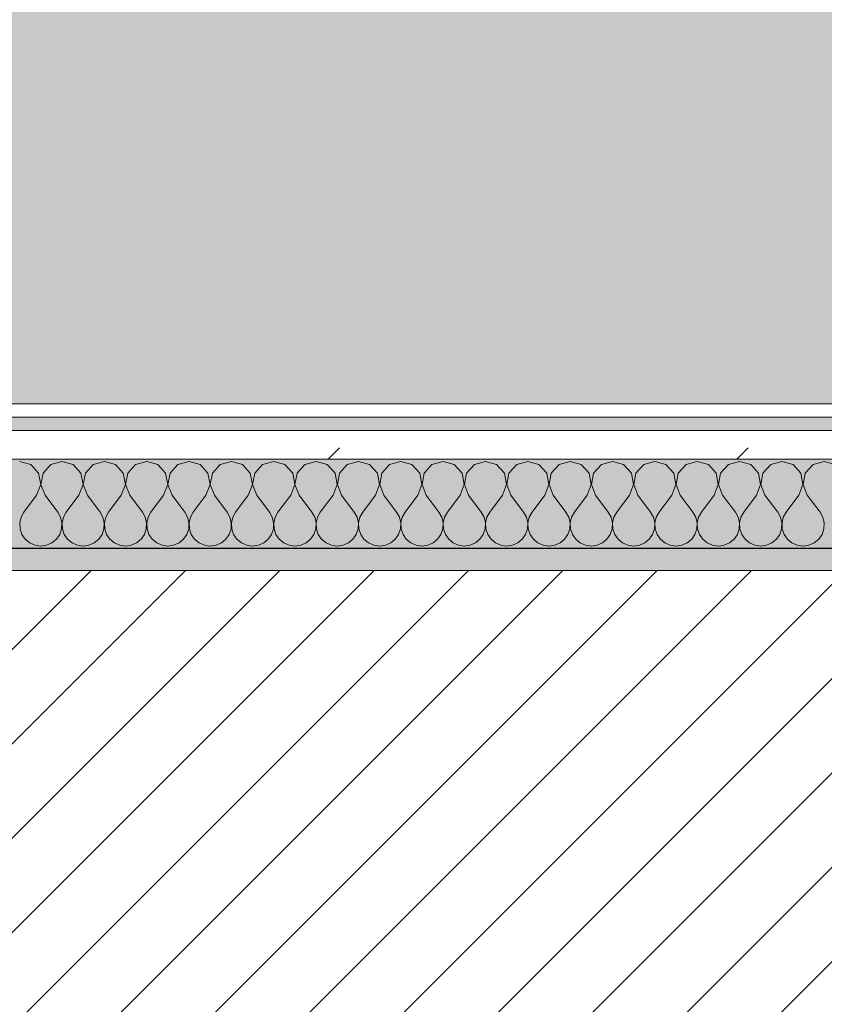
# Model space of a CAD drawing. Header units: millimetres. Extents: x -30280 to 19093, y -19247 to 4746.
# Tile 42 of 198: x -22619 to -22257, y -1399 to -956. Entities that reach past the tile are written whole.
import ezdxf

# ---------------------------------------------------------------- set-up
doc = ezdxf.new("R2010")
doc.units = ezdxf.units.MM
doc.header["$MEASUREMENT"] = 0
doc.linetypes.add('Wipeout_Contour', pattern=[1000, 0, -1000])
for name, color, linetype in [('12_FAÇ_Façana', 7, 'Continuous'), ('Nuevo_08_E_Envans secs', 7, 'Continuous'), ('Nuevo_14_PAV_Soft Light Grey 0554', 7, 'Continuous')]:
    doc.layers.add(name, color=color, linetype=linetype)
for name, color, linetype, lineweight, true_color in [('12_FAÇ_Façana_Pluma_Nº__176', 7, 'Continuous', 15, 0x93a0c6), ('Nuevo_08_E_Envans secs_Pluma_Nº__102', 7, 'Continuous', 5, 0xcccccc), ('Nuevo_08_E_Envans secs_Pluma_Nº__171', 171, 'Continuous', 13, 0xaaaaff), ('Nuevo_08_E_Envans secs_Pluma_Nº__177', 7, 'Continuous', 15, 0xf7e046), ('Nuevo_14_PAV_Soft Light Grey 0554_Pluma_Nº__245', 7, 'Continuous', 13, 0xe8e8e8)]:
    doc.layers.add(name, color=color, linetype=linetype, lineweight=lineweight, true_color=true_color)
for name, color, linetype, lineweight in [('12_FAÇ_Façana_Pluma_Nº__2', 8, 'Continuous', 5), ('12_FAÇ_Façana_Pluma_Nº__7', 7, 'Continuous', 5), ('Nuevo_08_E_Envans secs_Pluma_Nº__1', 7, 'Continuous', 5)]:
    doc.layers.add(name, color=color, linetype=linetype, lineweight=lineweight)
pattern_1 = [(45, (0, 0), (-183.8478, 183.8478), [195, -65]), (45, (7e-14, 183.85), (-183.8478, 183.8478), [195, -65])]

# ---------------------------------------------------------------- blocks, each defined once
blk = doc.blocks.new('Forjado_1_1', base_point=(-28067.13, -1194.16))
at = {"layer": 'Nuevo_14_PAV_Soft Light Grey 0554_Pluma_Nº__245', "linetype": 'Continuous', "lineweight": 0, "true_color": 0xe8e8e8}
blk.add_hatch(color=254, dxfattribs=at).paths.add_polyline_path([(-28067.13, -1194.16), (-1631.11, -1193.63), (-1631.11, -6938.97), (-1556.11, -6938.97), (-1556.11, -7503.98), (-1616.26, -7503.98), (-1616.05, -11935.98), (-1564.89, -11935.98), (-1564.89, -12491.98), (-2024.11, -12491.98), (-2024.11, -12338.98), (-6997.39, -12338.98), (-6997.39, -12547.56), (-7503.39, -12547.56), (-7503.39, -12391.98), (-10667.85, -12391.98), (-10669.08, -13665), (-1552.89, -13674.56), (-1558.57, -16962.11), (375.41, -16966.17), (375.89, -16735.98), (1079.4, -16735.98), (1078.81, -17114.59), (2622.83, -17116.98), (2622.91, -17065.79), (5778.89, -17070.66), (5778.89, -16738.98), (6378.89, -16738.98), (6378.89, -12488.98), (5778.89, -12488.98), (5779.74, -11938.87), (5998.89, -11938.86), (5998.89, -7488.98), (5778.89, -7488.98), (5778.89, -6938.98), (5998.89, -6938.98), (5998.89, -1708.98), (5758.89, -1708.98), (5758.89, 1700.85), (-28050.85, 1700.85)])
at = {"layer": 'Nuevo_14_PAV_Soft Light Grey 0554_Pluma_Nº__245', "color": 254, "linetype": 'Continuous', "lineweight": 13, "true_color": 0xe8e8e8, "flags": 128}
blk.add_lwpolyline([(-1631.11, -1193.63), (-28067.13, -1194.16), (-28050.85, 1700.85), (5758.89, 1700.85)], dxfattribs=at)
blk = doc.blocks.new('Muro_14_1', base_point=(-24166.43, -1193.98))
at = {"layer": '12_FAÇ_Façana_Pluma_Nº__176', "linetype": 'Continuous', "lineweight": 0, "true_color": 0x495063}
blk.add_hatch(color=251, dxfattribs=at).paths.add_polyline_path([(-24166.43, -1193.98), (-24166.43, -1203.98), (-21871.11, -1203.98), (-21871.11, -1193.97)])
at = {"layer": '12_FAÇ_Façana_Pluma_Nº__2', "linetype": 'Continuous', "lineweight": 5}
h = blk.add_hatch(dxfattribs=at)
h.set_pattern_fill('Ceramic_0001', color=8, style=0, pattern_type=2)
h.set_pattern_definition([(45, (0, 0), (-21.213203, 21.213203), [])])
h.paths.add_polyline_path([(-24166.43, -1418.98), (-21871.11, -1418.98), (-21871.11, -1203.98), (-24166.43, -1203.98)])
at = {"layer": '12_FAÇ_Façana_Pluma_Nº__7', "color": 7, "linetype": 'Continuous', "lineweight": 5}
blk.add_line((-21871.11, -1203.98), (-24166.43, -1203.98), dxfattribs=at)
at = {"layer": '12_FAÇ_Façana_Pluma_Nº__7', "color": 7, "linetype": 'Continuous', "lineweight": 5, "flags": 128}
blk.add_lwpolyline([(-21871.11, -1193.98), (-24166.43, -1193.98)], dxfattribs=at)
blk = doc.blocks.new('*X433')
at = {"layer": 'Nuevo_08_E_Envans secs_Pluma_Nº__102', "color": 254, "linetype": 'Continuous', "lineweight": 5, "true_color": 0xcccccc}
for p, q in [((-22614.04, -1156.35), (-22619.05, -1154.93)), ((-22600, -1154.93), (-22605.01, -1156.35)), ((-22594.99, -1156.35), (-22600, -1154.93)), ((-22580.95, -1154.93), (-22585.96, -1156.35)), ((-22575.95, -1156.35), (-22580.95, -1154.93)), ((-22561.9, -1154.93), (-22566.91, -1156.35)), ((-22556.9, -1156.35), (-22561.9, -1154.93)), ((-22542.86, -1154.93), (-22547.86, -1156.35)), ((-22537.85, -1156.35), (-22542.86, -1154.93)), ((-22523.81, -1154.93), (-22528.82, -1156.35)), ((-22518.8, -1156.35), (-22523.81, -1154.93)), ((-22504.76, -1154.93), (-22509.77, -1156.35)), ((-22499.75, -1156.35), (-22504.76, -1154.93)), ((-22485.71, -1154.93), (-22490.72, -1156.35)), ((-22480.71, -1156.35), (-22485.71, -1154.93)), ((-22466.67, -1154.93), (-22471.67, -1156.35)), ((-22461.66, -1156.35), (-22466.67, -1154.93)), ((-22447.62, -1154.93), (-22452.63, -1156.35)), ((-22442.61, -1156.35), (-22447.62, -1154.93)), ((-22428.57, -1154.93), (-22433.58, -1156.35)), ((-22423.56, -1156.35), (-22428.57, -1154.93)), ((-22409.52, -1154.93), (-22414.53, -1156.35)), ((-22404.52, -1156.35), (-22409.52, -1154.93)), ((-22390.48, -1154.93), (-22395.48, -1156.35)), ((-22385.47, -1156.35), (-22390.48, -1154.93)), ((-22371.43, -1154.93), (-22376.44, -1156.35)), ((-22366.42, -1156.35), (-22371.43, -1154.93)), ((-22352.38, -1154.93), (-22357.39, -1156.35)), ((-22347.37, -1156.35), (-22352.38, -1154.93)), ((-22333.33, -1154.93), (-22338.34, -1156.35)), ((-22328.33, -1156.35), (-22333.33, -1154.93)), ((-22314.29, -1154.93), (-22319.29, -1156.35)), ((-22309.28, -1156.35), (-22314.29, -1154.93)), ((-22295.24, -1154.93), (-22300.25, -1156.35)), ((-22290.23, -1156.35), (-22295.24, -1154.93)), ((-22276.19, -1154.93), (-22281.2, -1156.35)), ((-22271.18, -1156.35), (-22276.19, -1154.93)), ((-22257.14, -1154.93), (-22262.15, -1156.35)), ((-22252.14, -1156.35), (-22257.14, -1154.93)), ((-22610.53, -1160.19), (-22614.04, -1156.35)), ((-22609.56, -1165.31), (-22610.53, -1160.19)), ((-22608.52, -1160.19), (-22609.49, -1165.31)), ((-22605.01, -1156.35), (-22608.52, -1160.19)), ((-22591.48, -1160.19), (-22594.99, -1156.35)), ((-22590.51, -1165.31), (-22591.48, -1160.19)), ((-22589.47, -1160.19), (-22590.44, -1165.31)), ((-22585.96, -1156.35), (-22589.47, -1160.19)), ((-22572.43, -1160.19), (-22575.95, -1156.35)), ((-22571.47, -1165.31), (-22572.43, -1160.19)), ((-22570.42, -1160.19), (-22571.39, -1165.31)), ((-22566.91, -1156.35), (-22570.42, -1160.19)), ((-22553.39, -1160.19), (-22556.9, -1156.35)), ((-22552.42, -1165.31), (-22553.39, -1160.19)), ((-22551.38, -1160.19), (-22552.34, -1165.31)), ((-22547.86, -1156.35), (-22551.38, -1160.19)), ((-22534.34, -1160.19), (-22537.85, -1156.35)), ((-22533.37, -1165.31), (-22534.34, -1160.19)), ((-22532.33, -1160.19), (-22533.29, -1165.31)), ((-22528.82, -1156.35), (-22532.33, -1160.19)), ((-22515.29, -1160.19), (-22518.8, -1156.35)), ((-22514.32, -1165.31), (-22515.29, -1160.19)), ((-22513.28, -1160.19), (-22514.25, -1165.31)), ((-22509.77, -1156.35), (-22513.28, -1160.19)), ((-22496.24, -1160.19), (-22499.75, -1156.35)), ((-22495.28, -1165.31), (-22496.24, -1160.19)), ((-22494.23, -1160.19), (-22495.2, -1165.31)), ((-22490.72, -1156.35), (-22494.23, -1160.19)), ((-22477.2, -1160.19), (-22480.71, -1156.35)), ((-22476.23, -1165.31), (-22477.2, -1160.19)), ((-22475.19, -1160.19), (-22476.15, -1165.31)), ((-22471.67, -1156.35), (-22475.19, -1160.19)), ((-22458.15, -1160.19), (-22461.66, -1156.35)), ((-22457.18, -1165.31), (-22458.15, -1160.19)), ((-22456.14, -1160.19), (-22457.1, -1165.31)), ((-22452.63, -1156.35), (-22456.14, -1160.19)), ((-22439.1, -1160.19), (-22442.61, -1156.35)), ((-22438.13, -1165.31), (-22439.1, -1160.19)), ((-22437.09, -1160.19), (-22438.06, -1165.31)), ((-22433.58, -1156.35), (-22437.09, -1160.19)), ((-22420.05, -1160.19), (-22423.56, -1156.35)), ((-22419.09, -1165.31), (-22420.05, -1160.19)), ((-22418.04, -1160.19), (-22419.01, -1165.31)), ((-22414.53, -1156.35), (-22418.04, -1160.19)), ((-22401.01, -1160.19), (-22404.52, -1156.35)), ((-22400.04, -1165.31), (-22401.01, -1160.19)), ((-22398.99, -1160.19), (-22399.96, -1165.31)), ((-22395.48, -1156.35), (-22398.99, -1160.19)), ((-22381.96, -1160.19), (-22385.47, -1156.35)), ((-22380.99, -1165.31), (-22381.96, -1160.19)), ((-22379.95, -1160.19), (-22380.91, -1165.31)), ((-22376.44, -1156.35), (-22379.95, -1160.19)), ((-22362.91, -1160.19), (-22366.42, -1156.35)), ((-22361.94, -1165.31), (-22362.91, -1160.19)), ((-22360.9, -1160.19), (-22361.87, -1165.31)), ((-22357.39, -1156.35), (-22360.9, -1160.19)), ((-22343.86, -1160.19), (-22347.37, -1156.35)), ((-22342.9, -1165.31), (-22343.86, -1160.19)), ((-22341.85, -1160.19), (-22342.82, -1165.31)), ((-22338.34, -1156.35), (-22341.85, -1160.19)), ((-22324.81, -1160.19), (-22328.33, -1156.35)), ((-22323.85, -1165.31), (-22324.81, -1160.19)), ((-22322.8, -1160.19), (-22323.77, -1165.31)), ((-22319.29, -1156.35), (-22322.8, -1160.19)), ((-22305.77, -1160.19), (-22309.28, -1156.35)), ((-22304.8, -1165.31), (-22305.77, -1160.19)), ((-22303.76, -1160.19), (-22304.72, -1165.31)), ((-22300.25, -1156.35), (-22303.76, -1160.19)), ((-22286.72, -1160.19), (-22290.23, -1156.35)), ((-22285.75, -1165.31), (-22286.72, -1160.19)), ((-22284.71, -1160.19), (-22285.68, -1165.31)), ((-22281.2, -1156.35), (-22284.71, -1160.19)), ((-22267.67, -1160.19), (-22271.18, -1156.35)), ((-22266.71, -1165.31), (-22267.67, -1160.19)), ((-22265.66, -1160.19), (-22266.63, -1165.31)), ((-22262.15, -1156.35), (-22265.66, -1160.19)), ((-22611.43, -1170.17), (-22609.56, -1165.31)), ((-22609.49, -1165.31), (-22607.62, -1170.17)), ((-22592.38, -1170.17), (-22590.51, -1165.31)), ((-22590.44, -1165.31), (-22588.57, -1170.17)), ((-22573.33, -1170.17), (-22571.47, -1165.31)), ((-22571.39, -1165.31), (-22569.52, -1170.17)), ((-22554.29, -1170.17), (-22552.42, -1165.31)), ((-22552.34, -1165.31), (-22550.48, -1170.17)), ((-22535.24, -1170.17), (-22533.37, -1165.31)), ((-22533.29, -1165.31), (-22531.43, -1170.17)), ((-22516.19, -1170.17), (-22514.32, -1165.31)), ((-22514.25, -1165.31), (-22512.38, -1170.17)), ((-22497.14, -1170.17), (-22495.28, -1165.31)), ((-22495.2, -1165.31), (-22493.33, -1170.17)), ((-22478.1, -1170.17), (-22476.23, -1165.31)), ((-22476.15, -1165.31), (-22474.29, -1170.17)), ((-22459.05, -1170.17), (-22457.18, -1165.31)), ((-22457.1, -1165.31), (-22455.24, -1170.17)), ((-22440, -1170.17), (-22438.13, -1165.31)), ((-22438.06, -1165.31), (-22436.19, -1170.17)), ((-22420.95, -1170.17), (-22419.09, -1165.31)), ((-22419.01, -1165.31), (-22417.14, -1170.17)), ((-22401.9, -1170.17), (-22400.04, -1165.31)), ((-22399.96, -1165.31), (-22398.1, -1170.17)), ((-22382.86, -1170.17), (-22380.99, -1165.31)), ((-22380.91, -1165.31), (-22379.05, -1170.17)), ((-22363.81, -1170.17), (-22361.94, -1165.31)), ((-22361.87, -1165.31), (-22360, -1170.17)), ((-22344.76, -1170.17), (-22342.9, -1165.31)), ((-22342.82, -1165.31), (-22340.95, -1170.17)), ((-22325.71, -1170.17), (-22323.85, -1165.31)), ((-22323.77, -1165.31), (-22321.9, -1170.17)), ((-22306.67, -1170.17), (-22304.8, -1165.31)), ((-22304.72, -1165.31), (-22302.86, -1170.17)), ((-22287.62, -1170.17), (-22285.75, -1165.31)), ((-22285.68, -1165.31), (-22283.81, -1170.17)), ((-22268.57, -1170.17), (-22266.71, -1165.31)), ((-22266.63, -1165.31), (-22264.76, -1170.17)), ((-22611.43, -1170.17), (-22617.14, -1177.79)), ((-22607.62, -1170.17), (-22601.9, -1177.79)), ((-22592.38, -1170.17), (-22598.1, -1177.79)), ((-22588.57, -1170.17), (-22582.86, -1177.79)), ((-22573.33, -1170.17), (-22579.05, -1177.79)), ((-22569.52, -1170.17), (-22563.81, -1177.79)), ((-22554.29, -1170.17), (-22560, -1177.79)), ((-22550.48, -1170.17), (-22544.76, -1177.79)), ((-22535.24, -1170.17), (-22540.95, -1177.79)), ((-22531.43, -1170.17), (-22525.71, -1177.79)), ((-22516.19, -1170.17), (-22521.9, -1177.79)), ((-22512.38, -1170.17), (-22506.67, -1177.79)), ((-22497.14, -1170.17), (-22502.86, -1177.79)), ((-22493.33, -1170.17), (-22487.62, -1177.79)), ((-22478.1, -1170.17), (-22483.81, -1177.79)), ((-22474.29, -1170.17), (-22468.57, -1177.79)), ((-22459.05, -1170.17), (-22464.76, -1177.79)), ((-22455.24, -1170.17), (-22449.52, -1177.79)), ((-22440, -1170.17), (-22445.71, -1177.79)), ((-22436.19, -1170.17), (-22430.48, -1177.79)), ((-22420.95, -1170.17), (-22426.67, -1177.79)), ((-22417.14, -1170.17), (-22411.43, -1177.79)), ((-22401.9, -1170.17), (-22407.62, -1177.79)), ((-22398.1, -1170.17), (-22392.38, -1177.79)), ((-22382.86, -1170.17), (-22388.57, -1177.79)), ((-22379.05, -1170.17), (-22373.33, -1177.79)), ((-22363.81, -1170.17), (-22369.52, -1177.79)), ((-22360, -1170.17), (-22354.29, -1177.79)), ((-22344.76, -1170.17), (-22350.48, -1177.79)), ((-22340.95, -1170.17), (-22335.24, -1177.79)), ((-22325.71, -1170.17), (-22331.43, -1177.79)), ((-22321.9, -1170.17), (-22316.19, -1177.79)), ((-22306.67, -1170.17), (-22312.38, -1177.79)), ((-22302.86, -1170.17), (-22297.14, -1177.79)), ((-22287.62, -1170.17), (-22293.33, -1177.79)), ((-22283.81, -1170.17), (-22278.1, -1177.79)), ((-22268.57, -1170.17), (-22274.29, -1177.79)), ((-22264.76, -1170.17), (-22259.05, -1177.79)), ((-22617.14, -1177.79), (-22618.41, -1180.08)), ((-22600.63, -1180.08), (-22601.9, -1177.79)), ((-22598.1, -1177.79), (-22599.37, -1180.08)), ((-22581.59, -1180.08), (-22582.86, -1177.79)), ((-22579.05, -1177.79), (-22580.32, -1180.08)), ((-22562.54, -1180.08), (-22563.81, -1177.79)), ((-22560, -1177.79), (-22561.27, -1180.08)), ((-22543.49, -1180.08), (-22544.76, -1177.79)), ((-22540.95, -1177.79), (-22542.22, -1180.08)), ((-22524.44, -1180.08), (-22525.71, -1177.79)), ((-22521.9, -1177.79), (-22523.18, -1180.08)), ((-22505.4, -1180.08), (-22506.67, -1177.79)), ((-22502.86, -1177.79), (-22504.13, -1180.08)), ((-22486.35, -1180.08), (-22487.62, -1177.79)), ((-22483.81, -1177.79), (-22485.08, -1180.08)), ((-22467.3, -1180.08), (-22468.57, -1177.79)), ((-22464.76, -1177.79), (-22466.03, -1180.08)), ((-22448.25, -1180.08), (-22449.52, -1177.79)), ((-22445.71, -1177.79), (-22446.99, -1180.08)), ((-22429.2, -1180.08), (-22430.48, -1177.79)), ((-22426.67, -1177.79), (-22427.94, -1180.08)), ((-22410.16, -1180.08), (-22411.43, -1177.79)), ((-22407.62, -1177.79), (-22408.89, -1180.08)), ((-22391.11, -1180.08), (-22392.38, -1177.79)), ((-22388.57, -1177.79), (-22389.84, -1180.08)), ((-22372.06, -1180.08), (-22373.33, -1177.79)), ((-22369.52, -1177.79), (-22370.8, -1180.08)), ((-22353.01, -1180.08), (-22354.29, -1177.79)), ((-22350.48, -1177.79), (-22351.75, -1180.08)), ((-22333.97, -1180.08), (-22335.24, -1177.79)), ((-22331.43, -1177.79), (-22332.7, -1180.08)), ((-22314.92, -1180.08), (-22316.19, -1177.79)), ((-22312.38, -1177.79), (-22313.65, -1180.08)), ((-22295.87, -1180.08), (-22297.14, -1177.79)), ((-22293.33, -1177.79), (-22294.6, -1180.08)), ((-22276.82, -1180.08), (-22278.1, -1177.79)), ((-22274.29, -1177.79), (-22275.56, -1180.08)), ((-22257.78, -1180.08), (-22259.05, -1177.79)), ((-22618.41, -1180.08), (-22619.01, -1182.64)), ((-22600.04, -1182.64), (-22600.63, -1180.08)), ((-22599.37, -1180.08), (-22599.96, -1182.64)), ((-22580.99, -1182.64), (-22581.59, -1180.08)), ((-22580.32, -1180.08), (-22580.91, -1182.64)), ((-22561.94, -1182.64), (-22562.54, -1180.08)), ((-22561.27, -1180.08), (-22561.87, -1182.64)), ((-22542.9, -1182.64), (-22543.49, -1180.08)), ((-22542.22, -1180.08), (-22542.82, -1182.64)), ((-22523.85, -1182.64), (-22524.44, -1180.08)), ((-22523.18, -1180.08), (-22523.77, -1182.64)), ((-22504.8, -1182.64), (-22505.4, -1180.08)), ((-22504.13, -1180.08), (-22504.72, -1182.64)), ((-22485.75, -1182.64), (-22486.35, -1180.08)), ((-22485.08, -1180.08), (-22485.68, -1182.64)), ((-22466.71, -1182.64), (-22467.3, -1180.08)), ((-22466.03, -1180.08), (-22466.63, -1182.64)), ((-22447.66, -1182.64), (-22448.25, -1180.08)), ((-22446.99, -1180.08), (-22447.58, -1182.64)), ((-22428.61, -1182.64), (-22429.2, -1180.08)), ((-22427.94, -1180.08), (-22428.53, -1182.64)), ((-22409.56, -1182.64), (-22410.16, -1180.08)), ((-22408.89, -1180.08), (-22409.49, -1182.64)), ((-22390.51, -1182.64), (-22391.11, -1180.08)), ((-22389.84, -1180.08), (-22390.44, -1182.64)), ((-22371.47, -1182.64), (-22372.06, -1180.08)), ((-22370.8, -1180.08), (-22371.39, -1182.64)), ((-22352.42, -1182.64), (-22353.01, -1180.08)), ((-22351.75, -1180.08), (-22352.34, -1182.64)), ((-22333.37, -1182.64), (-22333.97, -1180.08)), ((-22332.7, -1180.08), (-22333.29, -1182.64)), ((-22314.32, -1182.64), (-22314.92, -1180.08)), ((-22313.65, -1180.08), (-22314.25, -1182.64)), ((-22295.28, -1182.64), (-22295.87, -1180.08)), ((-22294.6, -1180.08), (-22295.2, -1182.64)), ((-22276.23, -1182.64), (-22276.82, -1180.08)), ((-22275.56, -1180.08), (-22276.15, -1182.64)), ((-22257.18, -1182.64), (-22257.78, -1180.08)), ((-22619.01, -1182.64), (-22618.88, -1185.27)), ((-22618.88, -1185.27), (-22618.04, -1187.76)), ((-22601.01, -1187.76), (-22600.17, -1185.27)), ((-22600.17, -1185.27), (-22600.04, -1182.64)), ((-22599.96, -1182.64), (-22599.83, -1185.27)), ((-22599.83, -1185.27), (-22598.99, -1187.76)), ((-22581.96, -1187.76), (-22581.12, -1185.27)), ((-22581.12, -1185.27), (-22580.99, -1182.64)), ((-22580.91, -1182.64), (-22580.79, -1185.27)), ((-22580.79, -1185.27), (-22579.95, -1187.76)), ((-22562.91, -1187.76), (-22562.07, -1185.27)), ((-22562.07, -1185.27), (-22561.94, -1182.64)), ((-22561.87, -1182.64), (-22561.74, -1185.27)), ((-22561.74, -1185.27), (-22560.9, -1187.76)), ((-22543.86, -1187.76), (-22543.02, -1185.27)), ((-22543.02, -1185.27), (-22542.9, -1182.64)), ((-22542.82, -1182.64), (-22542.69, -1185.27)), ((-22542.69, -1185.27), (-22541.85, -1187.76)), ((-22524.81, -1187.76), (-22523.98, -1185.27)), ((-22523.98, -1185.27), (-22523.85, -1182.64)), ((-22523.77, -1182.64), (-22523.64, -1185.27)), ((-22523.64, -1185.27), (-22522.8, -1187.76)), ((-22505.77, -1187.76), (-22504.93, -1185.27)), ((-22504.93, -1185.27), (-22504.8, -1182.64)), ((-22504.72, -1182.64), (-22504.6, -1185.27)), ((-22504.6, -1185.27), (-22503.76, -1187.76)), ((-22486.72, -1187.76), (-22485.88, -1185.27)), ((-22485.88, -1185.27), (-22485.75, -1182.64)), ((-22485.68, -1182.64), (-22485.55, -1185.27)), ((-22485.55, -1185.27), (-22484.71, -1187.76)), ((-22467.67, -1187.76), (-22466.83, -1185.27)), ((-22466.83, -1185.27), (-22466.71, -1182.64)), ((-22466.63, -1182.64), (-22466.5, -1185.27)), ((-22466.5, -1185.27), (-22465.66, -1187.76)), ((-22448.62, -1187.76), (-22447.78, -1185.27)), ((-22447.78, -1185.27), (-22447.66, -1182.64)), ((-22447.58, -1182.64), (-22447.45, -1185.27)), ((-22447.45, -1185.27), (-22446.61, -1187.76)), ((-22429.58, -1187.76), (-22428.74, -1185.27)), ((-22428.74, -1185.27), (-22428.61, -1182.64)), ((-22428.53, -1182.64), (-22428.41, -1185.27)), ((-22428.41, -1185.27), (-22427.57, -1187.76)), ((-22410.53, -1187.76), (-22409.69, -1185.27)), ((-22409.69, -1185.27), (-22409.56, -1182.64)), ((-22409.49, -1182.64), (-22409.36, -1185.27)), ((-22409.36, -1185.27), (-22408.52, -1187.76)), ((-22391.48, -1187.76), (-22390.64, -1185.27)), ((-22390.64, -1185.27), (-22390.51, -1182.64)), ((-22390.44, -1182.64), (-22390.31, -1185.27)), ((-22390.31, -1185.27), (-22389.47, -1187.76)), ((-22372.43, -1187.76), (-22371.59, -1185.27)), ((-22371.59, -1185.27), (-22371.47, -1182.64)), ((-22371.39, -1182.64), (-22371.26, -1185.27)), ((-22371.26, -1185.27), (-22370.42, -1187.76)), ((-22353.39, -1187.76), (-22352.55, -1185.27)), ((-22352.55, -1185.27), (-22352.42, -1182.64)), ((-22352.34, -1182.64), (-22352.22, -1185.27)), ((-22352.22, -1185.27), (-22351.38, -1187.76)), ((-22334.34, -1187.76), (-22333.5, -1185.27)), ((-22333.5, -1185.27), (-22333.37, -1182.64)), ((-22333.29, -1182.64), (-22333.17, -1185.27)), ((-22333.17, -1185.27), (-22332.33, -1187.76)), ((-22315.29, -1187.76), (-22314.45, -1185.27)), ((-22314.45, -1185.27), (-22314.32, -1182.64)), ((-22314.25, -1182.64), (-22314.12, -1185.27)), ((-22314.12, -1185.27), (-22313.28, -1187.76)), ((-22296.24, -1187.76), (-22295.4, -1185.27)), ((-22295.4, -1185.27), (-22295.28, -1182.64)), ((-22295.2, -1182.64), (-22295.07, -1185.27)), ((-22295.07, -1185.27), (-22294.23, -1187.76)), ((-22277.2, -1187.76), (-22276.36, -1185.27)), ((-22276.36, -1185.27), (-22276.23, -1182.64)), ((-22276.15, -1182.64), (-22276.02, -1185.27)), ((-22276.02, -1185.27), (-22275.19, -1187.76)), ((-22258.15, -1187.76), (-22257.31, -1185.27)), ((-22257.31, -1185.27), (-22257.18, -1182.64)), ((-22618.04, -1187.76), (-22616.55, -1189.92)), ((-22616.55, -1189.92), (-22614.53, -1191.6)), ((-22604.52, -1191.6), (-22602.49, -1189.92)), ((-22602.49, -1189.92), (-22601.01, -1187.76)), ((-22598.99, -1187.76), (-22597.51, -1189.92)), ((-22597.51, -1189.92), (-22595.48, -1191.6)), ((-22585.47, -1191.6), (-22583.45, -1189.92)), ((-22583.45, -1189.92), (-22581.96, -1187.76)), ((-22579.95, -1187.76), (-22578.46, -1189.92)), ((-22578.46, -1189.92), (-22576.44, -1191.6)), ((-22566.42, -1191.6), (-22564.4, -1189.92)), ((-22564.4, -1189.92), (-22562.91, -1187.76)), ((-22560.9, -1187.76), (-22559.41, -1189.92)), ((-22559.41, -1189.92), (-22557.39, -1191.6)), ((-22547.37, -1191.6), (-22545.35, -1189.92)), ((-22545.35, -1189.92), (-22543.86, -1187.76)), ((-22541.85, -1187.76), (-22540.36, -1189.92)), ((-22540.36, -1189.92), (-22538.34, -1191.6)), ((-22528.33, -1191.6), (-22526.3, -1189.92)), ((-22526.3, -1189.92), (-22524.81, -1187.76)), ((-22522.8, -1187.76), (-22521.32, -1189.92)), ((-22521.32, -1189.92), (-22519.29, -1191.6)), ((-22509.28, -1191.6), (-22507.26, -1189.92)), ((-22507.26, -1189.92), (-22505.77, -1187.76)), ((-22503.76, -1187.76), (-22502.27, -1189.92)), ((-22502.27, -1189.92), (-22500.25, -1191.6)), ((-22490.23, -1191.6), (-22488.21, -1189.92)), ((-22488.21, -1189.92), (-22486.72, -1187.76)), ((-22484.71, -1187.76), (-22483.22, -1189.92)), ((-22483.22, -1189.92), (-22481.2, -1191.6)), ((-22471.18, -1191.6), (-22469.16, -1189.92)), ((-22469.16, -1189.92), (-22467.67, -1187.76)), ((-22465.66, -1187.76), (-22464.17, -1189.92)), ((-22464.17, -1189.92), (-22462.15, -1191.6)), ((-22452.14, -1191.6), (-22450.11, -1189.92)), ((-22450.11, -1189.92), (-22448.62, -1187.76)), ((-22446.61, -1187.76), (-22445.13, -1189.92)), ((-22445.13, -1189.92), (-22443.1, -1191.6)), ((-22433.09, -1191.6), (-22431.06, -1189.92)), ((-22431.06, -1189.92), (-22429.58, -1187.76)), ((-22427.57, -1187.76), (-22426.08, -1189.92)), ((-22426.08, -1189.92), (-22424.05, -1191.6)), ((-22414.04, -1191.6), (-22412.02, -1189.92)), ((-22412.02, -1189.92), (-22410.53, -1187.76)), ((-22408.52, -1187.76), (-22407.03, -1189.92)), ((-22407.03, -1189.92), (-22405.01, -1191.6)), ((-22394.99, -1191.6), (-22392.97, -1189.92)), ((-22392.97, -1189.92), (-22391.48, -1187.76)), ((-22389.47, -1187.76), (-22387.98, -1189.92)), ((-22387.98, -1189.92), (-22385.96, -1191.6)), ((-22375.95, -1191.6), (-22373.92, -1189.92)), ((-22373.92, -1189.92), (-22372.43, -1187.76)), ((-22370.42, -1187.76), (-22368.94, -1189.92)), ((-22368.94, -1189.92), (-22366.91, -1191.6)), ((-22356.9, -1191.6), (-22354.87, -1189.92)), ((-22354.87, -1189.92), (-22353.39, -1187.76)), ((-22351.38, -1187.76), (-22349.89, -1189.92)), ((-22349.89, -1189.92), (-22347.86, -1191.6)), ((-22337.85, -1191.6), (-22335.83, -1189.92)), ((-22335.83, -1189.92), (-22334.34, -1187.76)), ((-22332.33, -1187.76), (-22330.84, -1189.92)), ((-22330.84, -1189.92), (-22328.82, -1191.6)), ((-22318.8, -1191.6), (-22316.78, -1189.92)), ((-22316.78, -1189.92), (-22315.29, -1187.76)), ((-22313.28, -1187.76), (-22311.79, -1189.92)), ((-22311.79, -1189.92), (-22309.77, -1191.6)), ((-22299.75, -1191.6), (-22297.73, -1189.92)), ((-22297.73, -1189.92), (-22296.24, -1187.76)), ((-22294.23, -1187.76), (-22292.74, -1189.92)), ((-22292.74, -1189.92), (-22290.72, -1191.6)), ((-22280.71, -1191.6), (-22278.68, -1189.92)), ((-22278.68, -1189.92), (-22277.2, -1187.76)), ((-22275.19, -1187.76), (-22273.7, -1189.92)), ((-22273.7, -1189.92), (-22271.67, -1191.6)), ((-22261.66, -1191.6), (-22259.64, -1189.92)), ((-22259.64, -1189.92), (-22258.15, -1187.76)), ((-22614.53, -1191.6), (-22612.13, -1192.66)), ((-22612.13, -1192.66), (-22609.52, -1193.02)), ((-22609.52, -1193.02), (-22606.92, -1192.66)), ((-22606.92, -1192.66), (-22604.52, -1191.6)), ((-22595.48, -1191.6), (-22593.08, -1192.66)), ((-22593.08, -1192.66), (-22590.48, -1193.02)), ((-22590.48, -1193.02), (-22587.87, -1192.66)), ((-22587.87, -1192.66), (-22585.47, -1191.6)), ((-22576.44, -1191.6), (-22574.03, -1192.66)), ((-22574.03, -1192.66), (-22571.43, -1193.02)), ((-22571.43, -1193.02), (-22568.83, -1192.66)), ((-22568.83, -1192.66), (-22566.42, -1191.6)), ((-22557.39, -1191.6), (-22554.98, -1192.66)), ((-22554.98, -1192.66), (-22552.38, -1193.02)), ((-22552.38, -1193.02), (-22549.78, -1192.66)), ((-22549.78, -1192.66), (-22547.37, -1191.6)), ((-22538.34, -1191.6), (-22535.94, -1192.66)), ((-22535.94, -1192.66), (-22533.33, -1193.02)), ((-22533.33, -1193.02), (-22530.73, -1192.66)), ((-22530.73, -1192.66), (-22528.33, -1191.6)), ((-22519.29, -1191.6), (-22516.89, -1192.66)), ((-22516.89, -1192.66), (-22514.29, -1193.02)), ((-22514.29, -1193.02), (-22511.68, -1192.66)), ((-22511.68, -1192.66), (-22509.28, -1191.6)), ((-22500.25, -1191.6), (-22497.84, -1192.66)), ((-22497.84, -1192.66), (-22495.24, -1193.02)), ((-22495.24, -1193.02), (-22492.64, -1192.66)), ((-22492.64, -1192.66), (-22490.23, -1191.6)), ((-22481.2, -1191.6), (-22478.79, -1192.66)), ((-22478.79, -1192.66), (-22476.19, -1193.02)), ((-22476.19, -1193.02), (-22473.59, -1192.66)), ((-22473.59, -1192.66), (-22471.18, -1191.6)), ((-22462.15, -1191.6), (-22459.75, -1192.66)), ((-22459.75, -1192.66), (-22457.14, -1193.02)), ((-22457.14, -1193.02), (-22454.54, -1192.66)), ((-22454.54, -1192.66), (-22452.14, -1191.6)), ((-22443.1, -1191.6), (-22440.7, -1192.66)), ((-22440.7, -1192.66), (-22438.1, -1193.02)), ((-22438.1, -1193.02), (-22435.49, -1192.66)), ((-22435.49, -1192.66), (-22433.09, -1191.6)), ((-22424.05, -1191.6), (-22421.65, -1192.66)), ((-22421.65, -1192.66), (-22419.05, -1193.02)), ((-22419.05, -1193.02), (-22416.45, -1192.66)), ((-22416.45, -1192.66), (-22414.04, -1191.6)), ((-22405.01, -1191.6), (-22402.6, -1192.66)), ((-22402.6, -1192.66), (-22400, -1193.02)), ((-22400, -1193.02), (-22397.4, -1192.66)), ((-22397.4, -1192.66), (-22394.99, -1191.6)), ((-22385.96, -1191.6), (-22383.55, -1192.66)), ((-22383.55, -1192.66), (-22380.95, -1193.02)), ((-22380.95, -1193.02), (-22378.35, -1192.66)), ((-22378.35, -1192.66), (-22375.95, -1191.6)), ((-22366.91, -1191.6), (-22364.51, -1192.66)), ((-22364.51, -1192.66), (-22361.9, -1193.02)), ((-22361.9, -1193.02), (-22359.3, -1192.66)), ((-22359.3, -1192.66), (-22356.9, -1191.6)), ((-22347.86, -1191.6), (-22345.46, -1192.66)), ((-22345.46, -1192.66), (-22342.86, -1193.02)), ((-22342.86, -1193.02), (-22340.25, -1192.66)), ((-22340.25, -1192.66), (-22337.85, -1191.6)), ((-22328.82, -1191.6), (-22326.41, -1192.66)), ((-22326.41, -1192.66), (-22323.81, -1193.02)), ((-22323.81, -1193.02), (-22321.21, -1192.66)), ((-22321.21, -1192.66), (-22318.8, -1191.6)), ((-22309.77, -1191.6), (-22307.36, -1192.66)), ((-22307.36, -1192.66), (-22304.76, -1193.02)), ((-22304.76, -1193.02), (-22302.16, -1192.66)), ((-22302.16, -1192.66), (-22299.75, -1191.6)), ((-22290.72, -1191.6), (-22288.32, -1192.66)), ((-22288.32, -1192.66), (-22285.71, -1193.02)), ((-22285.71, -1193.02), (-22283.11, -1192.66)), ((-22283.11, -1192.66), (-22280.71, -1191.6)), ((-22271.67, -1191.6), (-22269.27, -1192.66)), ((-22269.27, -1192.66), (-22266.67, -1193.02)), ((-22266.67, -1193.02), (-22264.06, -1192.66)), ((-22264.06, -1192.66), (-22261.66, -1191.6))]:
    blk.add_line(p, q, dxfattribs=at)
blk = doc.blocks.new('Muro_115_1', base_point=(-24166.43, -1128.98))
at = {"layer": 'Nuevo_08_E_Envans secs_Pluma_Nº__1', "color": 7, "linetype": 'Continuous', "lineweight": 5, "flags": 128}
blk.add_lwpolyline([(-24166.43, -1193.98), (-21871.11, -1193.98)], dxfattribs=at)
at = {"color": 254, "linetype": 'Wipeout_Contour', "lineweight": 0, "ltscale": 88916.989092}
blk.add_wipeout([(-20233.93, -1128.98), (-24166.43, -1128.98), (-24166.43, -1134.98), (-20233.93, -1134.98)], dxfattribs=at).dxf.layer = 'Nuevo_08_E_Envans secs'
at = {"color": 254, "linetype": 'Wipeout_Contour', "lineweight": 0, "ltscale": 88920.19573}
blk.add_wipeout([(-20233.93, -1140.98), (-24166.43, -1140.98), (-24166.43, -1153.98), (-20233.93, -1153.98)], dxfattribs=at).dxf.layer = 'Nuevo_08_E_Envans secs'
at = {"layer": 'Nuevo_08_E_Envans secs_Pluma_Nº__171', "linetype": 'Continuous', "lineweight": 13, "true_color": 0xaaaaff}
h = blk.add_hatch(dxfattribs=at)
h.set_pattern_fill('Panellat_HPL_0001', color=161, style=0, pattern_type=2)
h.set_pattern_definition(pattern_1)
h.paths.add_polyline_path([(-20233.93, -1128.98), (-24166.43, -1128.98), (-24166.43, -1134.98), (-20233.93, -1134.98)])
at = {"layer": 'Nuevo_08_E_Envans secs_Pluma_Nº__177', "linetype": 'Continuous', "lineweight": 15, "true_color": 0xf7e046}
h = blk.add_hatch(dxfattribs=at)
h.set_pattern_fill('Panellat_HPL_0001', color=53, style=0, pattern_type=2)
h.set_pattern_definition(pattern_1)
h.paths.add_polyline_path([(-20233.93, -1140.98), (-24166.43, -1140.98), (-24166.43, -1153.98), (-20233.93, -1153.98)])
at = {"layer": 'Nuevo_08_E_Envans secs_Pluma_Nº__1', "color": 7, "linetype": 'Continuous', "lineweight": 5}
for p, q in [((-20233.93, -1134.98), (-24166.43, -1134.98)), ((-20233.93, -1140.98), (-24166.43, -1140.98)), ((-20233.93, -1153.98), (-24166.43, -1153.98))]:
    blk.add_line(p, q, dxfattribs=at)
at = {"layer": 'Nuevo_08_E_Envans secs_Pluma_Nº__1', "color": 7, "linetype": 'Continuous', "lineweight": 5, "flags": 128}
blk.add_lwpolyline([(-20233.93, -1128.98), (-24166.43, -1128.98)], dxfattribs=at)
at = {"layer": 'Nuevo_08_E_Envans secs', "color": 7, "lineweight": 20}
blk.add_blockref('*X433', (0, 0), dxfattribs=at)

msp = doc.modelspace()

# ---------------------------------------------------------------- block references
at = {"layer": '12_FAÇ_Façana', "color": 7, "lineweight": 20}
msp.add_blockref('Muro_14_1', (-24166.43, -1193.98), dxfattribs=at)
at = {"layer": 'Nuevo_14_PAV_Soft Light Grey 0554', "color": 254, "linetype": 'Continuous', "lineweight": 13, "true_color": 0xe8e8e8}
msp.add_blockref('Forjado_1_1', (-28067.13, -1194.16), dxfattribs=at)

# ---------------------------------------------------------------- next in the draw order: block references
at = {"layer": 'Nuevo_08_E_Envans secs', "color": 7, "lineweight": 20}
msp.add_blockref('Muro_115_1', (-24166.43, -1128.98), dxfattribs=at)

doc.saveas('drawing.dxf')
